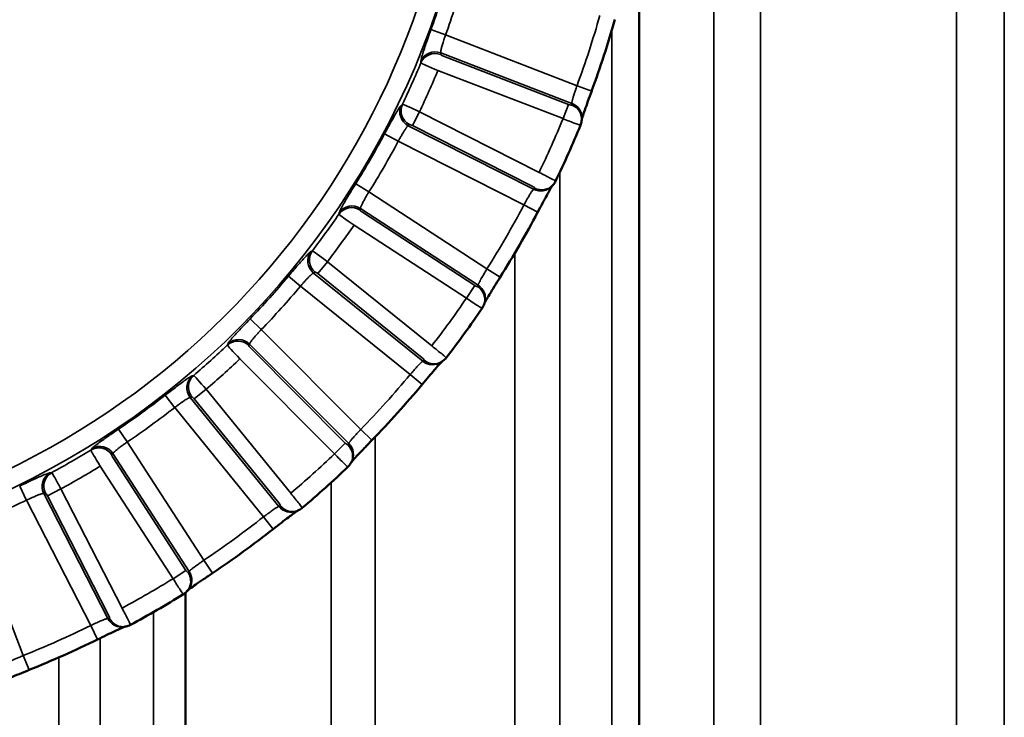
# Model space of a CAD drawing. Header units: millimetres. Extents: x 38 to 2514, y 38 to 1622.
# Tile 194 of 244: x 1755 to 1771, y 791 to 802. Entities that reach past the tile are written whole.
import ezdxf

# ---------------------------------------------------------------- set-up
doc = ezdxf.new("R2010")
doc.units = ezdxf.units.MM
doc.header["$LTSCALE"] = 7.692308
doc.layers.add('Visible (ISO)', color=7, linetype='Continuous', lineweight=50)
doc.layers.add('Visible Narrow (ISO)', color=7, linetype='Continuous', lineweight=35)

msp = doc.modelspace()

# ---------------------------------------------------------------- linework, layer by layer
at = {"layer": 'Visible (ISO)'}
for p, q in [((1765.162, 803.69), (1765.162, 775.343)), ((1757.873, 792.78), (1757.873, 775.343))]:
    msp.add_line(p, q, dxfattribs=at)
for radius, start, end in [(15.952, 339.8333, 344.1667), (15.984, 334.2345, 337.7655), (15.952, 327.8333, 332.1667), (15.984, 322.2345, 325.7655), (15.952, 315.8333, 320.1667), (15.984, 310.2345, 313.7655), (15.952, 303.8333, 308.1667), (15.984, 298.2345, 301.7655), (15.952, 291.8333, 296.1667)]:
    msp.add_arc((1749.423, 806.343), radius, start, end, dxfattribs=at)
for centre, major_axis in [((1763.548, 799.526), (-0.27, 0.131)), ((1761.822, 796.738), (-0.237, 0.184)), ((1759.554, 794.37), (-0.193, 0.23)), ((1756.844, 792.525), (-0.141, 0.265))]:
    msp.add_ellipse(centre, major_axis=major_axis, ratio=0.029972, start_param=3.14158, end_param=3.141675, dxfattribs=at)
for points, knots in [([(1764.398, 800.843), (1764.378, 800.788), (1764.357, 800.733), (1764.32, 800.63), (1764.303, 800.581), (1764.273, 800.496), (1764.261, 800.459), (1764.248, 800.418), (1764.244, 800.406), (1764.24, 800.391), (1764.238, 800.385), (1764.238, 800.382)], [0, 0, 0, 0, 0.01747251, 0.01747251, 0.03465599, 0.03465599, 0.05137648, 0.05137648, 0.05892111, 0.05892111, 0.0646299, 0.0646299, 0.0646299, 0.0646299]), ([(1763.766, 799.322), (1763.765, 799.322), (1763.765, 799.321), (1763.762, 799.317), (1763.758, 799.31), (1763.745, 799.289), (1763.735, 799.272), (1763.71, 799.228), (1763.693, 799.198), (1763.654, 799.127), (1763.631, 799.085), (1763.583, 798.994), (1763.556, 798.944), (1763.53, 798.894)], [0.01028054, 0.01028054, 0.01028054, 0.01028054, 0.01092592, 0.01092592, 0.01811354, 0.01811354, 0.02865696, 0.02865696, 0.04240446, 0.04240446, 0.05820343, 0.05820343, 0.0749753, 0.0749753, 0.0749753, 0.0749753]), ([(1762.927, 797.85), (1762.896, 797.801), (1762.865, 797.751), (1762.807, 797.658), (1762.78, 797.613), (1762.733, 797.536), (1762.713, 797.503), (1762.692, 797.465), (1762.686, 797.455), (1762.679, 797.44), (1762.676, 797.435), (1762.675, 797.432)], [0, 0, 0, 0, 0.01747251, 0.01747251, 0.03465599, 0.03465599, 0.05137648, 0.05137648, 0.05892111, 0.05892111, 0.0646299, 0.0646299, 0.0646299, 0.0646299]), ([(1761.993, 796.493), (1761.992, 796.493), (1761.992, 796.493), (1761.988, 796.489), (1761.982, 796.483), (1761.965, 796.465), (1761.952, 796.451), (1761.918, 796.413), (1761.896, 796.387), (1761.843, 796.326), (1761.812, 796.289), (1761.745, 796.211), (1761.709, 796.167), (1761.673, 796.124)], [0.01028054, 0.01028054, 0.01028054, 0.01028054, 0.01092592, 0.01092592, 0.01811354, 0.01811354, 0.02865696, 0.02865696, 0.04240446, 0.04240446, 0.05820343, 0.05820343, 0.0749753, 0.0749753, 0.0749753, 0.0749753]), ([(1760.866, 795.228), (1760.825, 795.186), (1760.784, 795.144), (1760.709, 795.065), (1760.673, 795.027), (1760.612, 794.962), (1760.585, 794.933), (1760.556, 794.9), (1760.549, 794.891), (1760.538, 794.879), (1760.535, 794.875), (1760.532, 794.872)], [0, 0, 0, 0, 0.01747251, 0.01747251, 0.03465598, 0.03465598, 0.05137648, 0.05137648, 0.05892111, 0.05892111, 0.0646299, 0.0646299, 0.0646299, 0.0646299]), ([(1759.67, 794.095), (1759.67, 794.095), (1759.669, 794.095), (1759.665, 794.092), (1759.658, 794.087), (1759.637, 794.073), (1759.622, 794.062), (1759.581, 794.032), (1759.553, 794.012), (1759.489, 793.963), (1759.451, 793.933), (1759.369, 793.87), (1759.325, 793.835), (1759.281, 793.801)], [0.01028054, 0.01028054, 0.01028054, 0.01028054, 0.01092592, 0.01092592, 0.01811354, 0.01811354, 0.02865696, 0.02865696, 0.04240446, 0.04240446, 0.05820343, 0.05820343, 0.0749753, 0.0749753, 0.0749753, 0.0749753]), ([(1758.305, 793.092), (1758.257, 793.059), (1758.208, 793.026), (1758.117, 792.965), (1758.074, 792.935), (1758.001, 792.884), (1757.969, 792.861), (1757.934, 792.835), (1757.925, 792.828), (1757.912, 792.818), (1757.907, 792.815), (1757.905, 792.813)], [0, 0, 0, 0, 0.01747251, 0.01747251, 0.03465598, 0.03465598, 0.05137648, 0.05137648, 0.05892111, 0.05892111, 0.0646299, 0.0646299, 0.0646299, 0.0646299]), ([(1756.9, 792.232), (1756.899, 792.232), (1756.899, 792.232), (1756.894, 792.23), (1756.886, 792.227), (1756.863, 792.218), (1756.846, 792.21), (1756.799, 792.189), (1756.768, 792.175), (1756.695, 792.14), (1756.652, 792.12), (1756.559, 792.075), (1756.508, 792.05), (1756.458, 792.025)], [0.01028047, 0.01028047, 0.01028047, 0.01028047, 0.01092575, 0.01092575, 0.0181133, 0.0181133, 0.02865691, 0.02865691, 0.04240426, 0.04240426, 0.05820319, 0.05820319, 0.0749753, 0.0749753, 0.0749753, 0.0749753]), ([(1755.356, 791.535), (1755.302, 791.513), (1755.247, 791.491), (1755.146, 791.449), (1755.098, 791.43), (1755.015, 791.395), (1754.979, 791.379), (1754.94, 791.361), (1754.929, 791.356), (1754.914, 791.349), (1754.909, 791.347), (1754.906, 791.345)], [0, 0, 0, 0, 0.01747251, 0.01747251, 0.03465598, 0.03465598, 0.05137648, 0.05137648, 0.05892111, 0.05892111, 0.0646299, 0.0646299, 0.0646299, 0.0646299])]:
    msp.add_open_spline(points, degree=3, knots=knots, dxfattribs=at)
for points in [[(1764.236, 800.365), (1764.234, 800.341), (1764.228, 800.317), (1764.218, 800.294)], [(1764.239, 800.392), (1764.238, 800.383), (1764.237, 800.374), (1764.236, 800.365)], [(1763.777, 799.334), (1763.771, 799.328), (1763.765, 799.321), (1763.759, 799.315)], [(1763.818, 799.395), (1763.807, 799.373), (1763.793, 799.352), (1763.777, 799.334)], [(1762.669, 797.416), (1762.662, 797.393), (1762.651, 797.371), (1762.638, 797.35)], [(1762.677, 797.441), (1762.675, 797.433), (1762.672, 797.424), (1762.669, 797.416)], [(1762.006, 796.503), (1761.999, 796.498), (1761.992, 796.493), (1761.985, 796.488)], [(1762.059, 796.554), (1762.044, 796.535), (1762.026, 796.517), (1762.006, 796.503)], [(1760.537, 794.88), (1760.533, 794.872), (1760.528, 794.865), (1760.524, 794.857)], [(1760.524, 794.857), (1760.512, 794.836), (1760.497, 794.816), (1760.479, 794.8)], [(1759.686, 794.102), (1759.677, 794.098), (1759.669, 794.095), (1759.661, 794.091)], [(1759.747, 794.141), (1759.729, 794.125), (1759.708, 794.112), (1759.686, 794.102)], [(1757.911, 792.82), (1757.905, 792.813), (1757.899, 792.807), (1757.893, 792.8)], [(1757.893, 792.8), (1757.877, 792.782), (1757.858, 792.766), (1757.838, 792.753)], [(1756.916, 792.236), (1756.908, 792.234), (1756.899, 792.232), (1756.89, 792.231)], [(1756.985, 792.261), (1756.963, 792.249), (1756.94, 792.241), (1756.916, 792.236)]]:
    msp.add_open_spline(points, degree=3, dxfattribs=at)
at = {"layer": 'Visible Narrow (ISO)'}
for p, q in [((1767.109, 929.943), (1767.109, 775.343)), ((1770.26, 927.247), (1770.26, 775.343)), ((1771.028, 924.943), (1771.028, 775.343)), ((1766.359, 775.343), (1766.359, 824.843)), ((1762.05, 801.745), (1761.815, 801.83)), ((1764.163, 800.929), (1762.05, 801.745)), ((1764.722, 801.822), (1764.722, 775.343)), ((1761.972, 801.43), (1761.972, 801.458)), ((1764.078, 800.645), (1761.972, 801.458)), ((1764.026, 800.629), (1762.015, 801.404)), ((1761.653, 801.295), (1761.653, 801.323)), ((1763.937, 800.399), (1761.927, 801.175)), ((1764.163, 800.929), (1764.398, 800.843)), ((1761.337, 800.613), (1761.357, 800.632)), ((1764.026, 800.629), (1763.937, 800.399)), ((1764.078, 800.645), (1764.076, 800.619)), ((1761.519, 800.289), (1761.63, 800.509)), ((1761.63, 800.509), (1763.552, 799.534)), ((1761.45, 800.285), (1761.471, 800.304)), ((1761.45, 800.285), (1763.463, 799.264)), ((1761.519, 800.289), (1763.441, 799.314)), ((1761.288, 800.036), (1761.069, 800.153)), ((1761.289, 800.036), (1763.309, 799.011)), ((1763.888, 799.541), (1763.888, 775.343)), ((1760.818, 799.22), (1760.606, 799.352)), ((1762.715, 797.983), (1760.818, 799.22)), ((1763.481, 799.283), (1763.463, 799.264)), ((1763.309, 799.011), (1763.53, 798.894)), ((1760.336, 798.863), (1760.342, 798.89)), ((1760.676, 798.928), (1760.682, 798.955)), ((1762.573, 797.723), (1760.682, 798.955)), ((1762.519, 797.717), (1760.714, 798.894)), ((1762.384, 797.511), (1760.579, 798.688)), ((1759.885, 798.261), (1759.909, 798.275)), ((1763.165, 798.241), (1763.165, 775.343)), ((1759.996, 797.907), (1760.151, 798.098)), ((1760.151, 798.098), (1761.828, 796.745)), ((1759.928, 797.917), (1759.952, 797.931)), ((1759.928, 797.917), (1761.685, 796.5)), ((1759.996, 797.907), (1761.673, 796.554)), ((1762.715, 797.983), (1762.927, 797.85)), ((1759.722, 797.703), (1759.528, 797.867)), ((1762.573, 797.723), (1762.566, 797.698)), ((1759.718, 797.707), (1761.481, 796.284)), ((1762.519, 797.717), (1762.384, 797.511)), ((1759.088, 797.007), (1758.908, 797.18)), ((1760.687, 795.402), (1759.088, 797.007)), ((1758.543, 796.757), (1758.554, 796.782)), ((1758.889, 796.75), (1758.901, 796.776)), ((1760.494, 795.177), (1758.901, 796.776)), ((1760.439, 795.183), (1758.918, 796.709)), ((1760.265, 795.009), (1758.744, 796.536)), ((1761.706, 796.515), (1761.685, 796.5)), ((1757.977, 796.263), (1758.003, 796.271)), ((1761.481, 796.284), (1761.673, 796.124)), ((1758.011, 795.893), (1758.202, 796.048)), ((1758.202, 796.048), (1759.561, 794.376)), ((1757.7, 795.752), (1757.544, 795.951)), ((1757.947, 795.917), (1757.973, 795.926)), ((1757.947, 795.917), (1759.37, 794.165)), ((1758.011, 795.893), (1759.37, 794.221)), ((1757.698, 795.755), (1759.126, 793.997)), ((1756.936, 795.201), (1756.796, 795.408)), ((1760.686, 795.403), (1760.866, 795.228)), ((1758.166, 793.299), (1756.936, 795.201)), ((1760.916, 795.279), (1760.916, 775.343)), ((1756.35, 795.071), (1756.367, 795.093)), ((1760.439, 795.183), (1760.265, 795.009)), ((1760.494, 795.177), (1760.481, 795.154)), ((1756.688, 794.992), (1756.704, 795.014)), ((1757.93, 793.119), (1756.704, 795.014)), ((1757.878, 793.137), (1756.708, 794.946)), ((1757.671, 793.003), (1756.501, 794.812)), ((1755.694, 794.705), (1755.721, 794.707)), ((1755.318, 794.262), (1755.207, 794.49)), ((1755.651, 794.336), (1755.87, 794.448)), ((1755.87, 794.448), (1756.851, 792.53)), ((1760.212, 775.343), (1760.212, 794.549)), ((1755.316, 794.266), (1756.348, 792.249)), ((1755.593, 794.373), (1755.621, 794.376)), ((1755.593, 794.373), (1756.621, 792.363)), ((1755.651, 794.336), (1756.632, 792.417)), ((1759.394, 794.176), (1759.37, 794.165)), ((1759.126, 793.997), (1759.281, 793.801)), ((1755.263, 791.767), (1754.455, 793.883)), ((1758.166, 793.299), (1758.305, 793.092)), ((1757.878, 793.137), (1757.671, 793.003)), ((1757.93, 793.119), (1757.913, 793.1)), ((1756.647, 792.369), (1756.621, 792.363)), ((1757.356, 792.466), (1757.356, 775.343)), ((1756.348, 792.249), (1756.458, 792.025)), ((1756.5, 792.046), (1756.5, 775.343)), ((1755.263, 791.767), (1755.356, 791.535)), ((1755.836, 791.736), (1755.836, 775.343))]:
    msp.add_line(p, q, dxfattribs=at)
msp.add_circle((1749.423, 806.343), 13.165, dxfattribs=at)
for radius, start, end in [(12.865, 281.7609, 78.2391), (13.188, 339.9907, 344.0093), (13.438, 339.9907, 344.0093), (15.702, 339.8333, 344.1667), (13.23, 334.4268, 337.5732), (13.53, 334.4567, 337.5433), (15.684, 334.2703, 337.7297), (13.188, 327.9907, 332.0093), (13.438, 327.9907, 332.0093), (15.702, 327.8333, 332.1667), (13.23, 322.4268, 325.5732), (13.53, 322.4567, 325.5433), (13.188, 315.9907, 320.0093), (13.438, 315.9907, 320.0093), (15.684, 322.2703, 325.7297), (13.23, 310.4268, 313.5732), (13.53, 310.4567, 313.5433), (15.702, 315.8333, 320.1667), (13.188, 303.9907, 308.0093), (13.438, 303.9907, 308.0093), (13.23, 298.4268, 301.5732), (15.684, 310.2703, 313.7297), (13.53, 298.4567, 301.5433), (13.438, 291.9907, 296.0093), (15.702, 303.8333, 308.1667), (15.684, 298.2703, 301.7297), (15.702, 291.8333, 296.1667)]:
    msp.add_arc((1749.423, 806.343), radius, start, end, dxfattribs=at)
for centre, major_axis, ratio, start_param, end_param in [((1761.884, 801.228), (-0.25, 0.002), 0.982722, 4.358933, 5.89676), ((1761.883, 801.2), (-0.25, 0.003), 0.982743, 4.360586, 5.896514), ((1762.019, 801.412), (-0.0467, 0.018), 0.176261, 0.065616, 1.565624), ((1761.93, 801.183), (-0.278, 0.114), 0.028769, 0.06972, 1.5707), ((1761.562, 800.505), (-0.169, 0.184), 0.982722, 0.386424, 1.924252), ((1761.582, 800.524), (-0.169, 0.184), 0.982743, 0.386672, 1.9226), ((1761.627, 800.501), (-0.27, 0.13), 0.028764, 4.712483, 6.213466), ((1764.029, 800.637), (-0.0467, 0.018), 0.176333, 1.56749, 3.190122), ((1763.987, 800.389), (0.249, -0.024), 0.983666, 0, 1.304318), ((1763.99, 800.416), (0.249, -0.024), 0.983653, 0, 1.302871), ((1761.515, 800.281), (-0.0446, 0.0227), 0.176316, 4.717087, 6.217428), ((1763.94, 800.407), (-0.278, 0.113), 0.029968, 1.570706, 3.141539), ((1763.548, 799.526), (-0.27, 0.131), 0.029972, 3.141675, 4.712476), ((1763.437, 799.306), (-0.0446, 0.0227), 0.176224, 3.092726, 4.715655), ((1763.575, 799.484), (0.184, -0.169), 0.983653, 4.980313, 6.283184), ((1763.592, 799.503), (0.185, -0.169), 0.983666, 4.978868, 6.283144), ((1760.542, 798.722), (-0.244, 0.055), 0.982743, 4.360586, 5.896514), ((1760.548, 798.749), (-0.244, 0.054), 0.982722, 4.358933, 5.89676), ((1760.584, 798.695), (-0.248, 0.169), 0.028769, 0.06972, 1.5707), ((1760.719, 798.901), (-0.042, 0.0273), 0.176261, 0.065616, 1.565624), ((1760.083, 798.109), (-0.127, 0.215), 0.982722, 0.386424, 1.924252), ((1760.107, 798.123), (-0.127, 0.215), 0.982743, 0.386672, 1.9226), ((1760.145, 798.091), (-0.237, 0.184), 0.028764, 4.712483, 6.213466), ((1759.991, 797.9), (-0.0389, 0.0315), 0.176316, 4.717087, 6.217428), ((1762.439, 797.516), (0.238, -0.075), 0.983653, 0, 1.302871), ((1762.523, 797.725), (-0.0419, 0.0273), 0.176333, 1.567493, 3.190121), ((1762.431, 797.492), (0.238, -0.076), 0.983666, 0, 1.304318), ((1762.389, 797.519), (-0.248, 0.168), 0.029968, 1.570706, 3.141539), ((1758.714, 796.577), (-0.227, 0.104), 0.982743, 4.360586, 5.896514), ((1758.726, 796.602), (-0.227, 0.104), 0.982722, 4.358933, 5.89676), ((1758.75, 796.542), (-0.207, 0.217), 0.028769, 0.06972, 1.5707), ((1758.925, 796.715), (-0.0354, 0.0354), 0.176261, 0.065616, 1.565622), ((1761.822, 796.738), (-0.237, 0.184), 0.029972, 3.141675, 4.712476), ((1761.668, 796.547), (-0.0389, 0.0314), 0.176224, 3.092726, 4.715655), ((1761.839, 796.691), (0.145, -0.204), 0.983653, 4.980313, 6.283184), ((1761.861, 796.706), (0.145, -0.203), 0.983666, 4.978868, 6.283144), ((1758.138, 796.072), (-0.079, 0.237), 0.982722, 0.386424, 1.924252), ((1758.164, 796.081), (-0.08, 0.237), 0.982743, 0.386672, 1.9226), ((1758.196, 796.042), (-0.194, 0.229), 0.028764, 4.712483, 6.213466), ((1758.004, 795.887), (-0.0315, 0.0389), 0.176316, 4.717087, 6.217428), ((1756.481, 794.858), (-0.201, 0.149), 0.982743, 4.360586, 5.896514), ((1756.508, 794.817), (-0.158, 0.255), 0.028769, 0.06972, 1.5707), ((1756.498, 794.881), (-0.201, 0.149), 0.982722, 4.358933, 5.89676), ((1760.445, 795.189), (-0.0353, 0.0354), 0.176333, 1.567486, 3.190123), ((1760.307, 794.98), (0.217, -0.123), 0.983666, 0, 1.304318), ((1760.32, 795.003), (0.218, -0.123), 0.983653, 0, 1.302871), ((1756.715, 794.95), (-0.0272, 0.042), 0.176261, 0.065616, 1.565624), ((1760.271, 795.016), (-0.208, 0.216), 0.029968, 1.570706, 3.141539), ((1755.812, 794.485), (-0.028, 0.248), 0.982722, 0.386424, 1.924252), ((1755.84, 794.488), (-0.029, 0.248), 0.982743, 0.386672, 1.9226), ((1755.862, 794.444), (-0.142, 0.264), 0.028764, 4.712483, 6.213466), ((1755.643, 794.331), (-0.0228, 0.0446), 0.176316, 4.717087, 6.217428), ((1759.554, 794.37), (-0.193, 0.23), 0.029972, 3.141675, 4.712476), ((1759.363, 794.215), (-0.0315, 0.0388), 0.176224, 3.092726, 4.715655), ((1759.561, 794.321), (0.1, -0.229), 0.983653, 4.980313, 6.283184), ((1759.585, 794.331), (0.1, -0.229), 0.983666, 4.978868, 6.283144), ((1757.886, 793.141), (-0.0272, 0.042), 0.176333, 1.567486, 3.190123), ((1757.679, 793.008), (-0.159, 0.255), 0.029968, 1.570706, 3.141539), ((1757.706, 792.966), (0.187, -0.166), 0.983666, 0, 1.304318), ((1757.724, 792.985), (0.187, -0.166), 0.983653, 0, 1.302871), ((1756.844, 792.525), (-0.141, 0.265), 0.029972, 3.141675, 4.712476), ((1756.84, 792.475), (0.05, -0.245), 0.983653, 4.980313, 6.283184), ((1756.625, 792.413), (-0.0228, 0.0446), 0.176224, 3.092726, 4.715655), ((1756.866, 792.481), (0.05, -0.245), 0.983666, 4.978868, 6.283144)]:
    msp.add_ellipse(centre, major_axis=major_axis, ratio=ratio, start_param=start_param, end_param=end_param, dxfattribs=at)
for points, knots in [([(1761.653, 801.323), (1761.653, 801.333), (1761.656, 801.349), (1761.661, 801.37), (1761.666, 801.391), (1761.674, 801.418), (1761.684, 801.449), (1761.693, 801.48), (1761.705, 801.515), (1761.718, 801.555), (1761.729, 801.587), (1761.741, 801.621), (1761.753, 801.657), (1761.757, 801.667), (1761.76, 801.676), (1761.764, 801.686), (1761.78, 801.732), (1761.797, 801.78), (1761.815, 801.83)], [0, 0, 0, 0, 0.2, 0.2, 0.2, 0.4, 0.4, 0.4, 0.6, 0.6, 0.6, 0.757686, 0.757686, 0.757686, 0.8, 0.8, 0.8, 1, 1, 1, 1]), ([(1761.972, 801.458), (1761.971, 801.462), (1761.971, 801.467), (1761.972, 801.477), (1761.972, 801.481), (1761.974, 801.492), (1761.975, 801.5), (1761.979, 801.515), (1761.98, 801.523), (1761.985, 801.539), (1761.987, 801.549), (1761.993, 801.569), (1761.996, 801.579), (1762.003, 801.602), (1762.006, 801.614), (1762.014, 801.638), (1762.018, 801.651), (1762.027, 801.679), (1762.032, 801.694), (1762.041, 801.721), (1762.046, 801.733), (1762.05, 801.745)], [0, 0, 0, 0, 0.132591, 0.132591, 0.2, 0.2, 0.311618, 0.311618, 0.4, 0.4, 0.5, 0.5, 0.6, 0.6, 0.7, 0.7, 0.8, 0.8, 0.913661, 0.913661, 1, 1, 1, 1]), ([(1764.163, 800.929), (1764.158, 800.915), (1764.153, 800.902), (1764.145, 800.878), (1764.142, 800.868), (1764.135, 800.848), (1764.131, 800.837), (1764.124, 800.817), (1764.121, 800.807), (1764.117, 800.796), (1764.117, 800.795), (1764.112, 800.781), (1764.109, 800.769), (1764.103, 800.752), (1764.101, 800.745), (1764.097, 800.732), (1764.095, 800.725), (1764.091, 800.712), (1764.089, 800.706), (1764.088, 800.699), (1764.088, 800.699), (1764.086, 800.693), (1764.085, 800.688), (1764.083, 800.679), (1764.082, 800.675), (1764.081, 800.67), (1764.08, 800.668), (1764.079, 800.662), (1764.079, 800.658), (1764.078, 800.65), (1764.078, 800.648), (1764.078, 800.645)], [0, 0, 0, 0, 0.0959981, 0.0959981, 0.1666667, 0.1666667, 0.24313, 0.24313, 0.3197648, 0.3197648, 0.3333333, 0.3333333, 0.4361926, 0.4361926, 0.5, 0.5, 0.5790764, 0.5790764, 0.660193, 0.660193, 0.6666667, 0.6666667, 0.7386144, 0.7386144, 0.8083928, 0.8083928, 0.8333333, 0.8333333, 0.921459, 0.921459, 1, 1, 1, 1]), ([(1761.069, 800.153), (1761.09, 800.194), (1761.111, 800.233), (1761.132, 800.271), (1761.136, 800.278), (1761.139, 800.284), (1761.142, 800.29), (1761.166, 800.334), (1761.19, 800.377), (1761.211, 800.414), (1761.228, 800.445), (1761.244, 800.472), (1761.257, 800.495), (1761.26, 800.499), (1761.263, 800.504), (1761.265, 800.508), (1761.281, 800.534), (1761.294, 800.556), (1761.306, 800.574), (1761.319, 800.592), (1761.329, 800.606), (1761.337, 800.613)], [0, 0, 0, 0, 0.171583, 0.171583, 0.171583, 0.2, 0.2, 0.2, 0.4, 0.4, 0.4, 0.567755, 0.567755, 0.567755, 0.6, 0.6, 0.6, 0.8, 0.8, 0.8, 1, 1, 1, 1]), ([(1761.289, 800.036), (1761.296, 800.049), (1761.303, 800.062), (1761.317, 800.087), (1761.324, 800.099), (1761.337, 800.121), (1761.342, 800.13), (1761.352, 800.148), (1761.357, 800.156), (1761.365, 800.17), (1761.368, 800.175), (1761.377, 800.188), (1761.382, 800.197), (1761.392, 800.212), (1761.397, 800.22), (1761.402, 800.228), (1761.403, 800.229), (1761.407, 800.235), (1761.41, 800.24), (1761.417, 800.249), (1761.42, 800.253), (1761.425, 800.26), (1761.427, 800.263), (1761.433, 800.27), (1761.436, 800.274), (1761.443, 800.28), (1761.446, 800.283), (1761.449, 800.285), (1761.45, 800.285), (1761.45, 800.285)], [0, 0, 0, 0, 0.1, 0.1, 0.2, 0.2, 0.275986, 0.275986, 0.352358, 0.352358, 0.4, 0.4, 0.489358, 0.489358, 0.583724, 0.583724, 0.6, 0.6, 0.671409, 0.671409, 0.741635, 0.741635, 0.8, 0.8, 0.889332, 0.889332, 0.980273, 0.980273, 1, 1, 1, 1]), ([(1760.342, 798.89), (1760.344, 798.899), (1760.35, 798.914), (1760.36, 798.934), (1760.369, 798.954), (1760.382, 798.978), (1760.398, 799.007), (1760.414, 799.035), (1760.433, 799.067), (1760.454, 799.103), (1760.471, 799.132), (1760.49, 799.163), (1760.51, 799.196), (1760.515, 799.204), (1760.52, 799.213), (1760.526, 799.222), (1760.551, 799.264), (1760.578, 799.307), (1760.606, 799.352)], [0, 0, 0, 0, 0.2, 0.2, 0.2, 0.4, 0.4, 0.4, 0.6, 0.6, 0.6, 0.757278, 0.757278, 0.757278, 0.8, 0.8, 0.8, 1, 1, 1, 1]), ([(1760.682, 798.955), (1760.682, 798.959), (1760.683, 798.965), (1760.686, 798.975), (1760.687, 798.978), (1760.691, 798.989), (1760.694, 798.996), (1760.701, 799.01), (1760.704, 799.017), (1760.711, 799.033), (1760.716, 799.041), (1760.725, 799.06), (1760.731, 799.069), (1760.742, 799.09), (1760.748, 799.101), (1760.761, 799.123), (1760.768, 799.135), (1760.782, 799.16), (1760.79, 799.174), (1760.805, 799.199), (1760.811, 799.209), (1760.818, 799.22)], [0, 0, 0, 0, 0.133399, 0.133399, 0.2, 0.2, 0.311533, 0.311533, 0.4, 0.4, 0.5, 0.5, 0.6, 0.6, 0.7, 0.7, 0.8, 0.8, 0.913803, 0.913803, 1, 1, 1, 1]), ([(1763.463, 799.264), (1763.46, 799.262), (1763.456, 799.257), (1763.449, 799.249), (1763.448, 799.247), (1763.442, 799.239), (1763.437, 799.233), (1763.429, 799.22), (1763.425, 799.214), (1763.416, 799.2), (1763.411, 799.191), (1763.4, 799.174), (1763.395, 799.164), (1763.383, 799.144), (1763.377, 799.134), (1763.365, 799.113), (1763.359, 799.102), (1763.352, 799.089), (1763.351, 799.088), (1763.343, 799.073), (1763.335, 799.058), (1763.321, 799.033), (1763.315, 799.022), (1763.309, 799.011)], [0.0000002, 0.0000002, 0.0000002, 0.0000002, 0.1566412, 0.1566412, 0.2, 0.2, 0.3152143, 0.3152143, 0.4, 0.4, 0.5, 0.5, 0.6, 0.6, 0.6945974, 0.6945974, 0.7898737, 0.7898737, 0.8, 0.8, 0.9145153, 0.9145153, 1, 1, 1, 1]), ([(1759.527, 797.867), (1759.557, 797.903), (1759.586, 797.937), (1759.614, 797.97), (1759.619, 797.975), (1759.623, 797.98), (1759.628, 797.986), (1759.651, 798.012), (1759.673, 798.038), (1759.694, 798.062), (1759.703, 798.073), (1759.712, 798.083), (1759.721, 798.093), (1759.744, 798.12), (1759.765, 798.142), (1759.783, 798.162), (1759.786, 798.166), (1759.79, 798.17), (1759.793, 798.173), (1759.814, 798.196), (1759.832, 798.214), (1759.847, 798.229), (1759.863, 798.244), (1759.876, 798.256), (1759.885, 798.261)], [0, 0, 0, 0, 0.171584, 0.171584, 0.171584, 0.2, 0.2, 0.2, 0.339011, 0.339011, 0.339011, 0.4, 0.4, 0.4, 0.567758, 0.567758, 0.567758, 0.6, 0.6, 0.6, 0.8, 0.8, 0.8, 1, 1, 1, 1]), ([(1759.718, 797.707), (1759.728, 797.718), (1759.738, 797.729), (1759.757, 797.751), (1759.766, 797.761), (1759.783, 797.78), (1759.79, 797.788), (1759.804, 797.803), (1759.81, 797.81), (1759.821, 797.822), (1759.825, 797.826), (1759.836, 797.837), (1759.843, 797.845), (1759.856, 797.858), (1759.862, 797.864), (1759.869, 797.871), (1759.87, 797.872), (1759.876, 797.877), (1759.88, 797.881), (1759.888, 797.888), (1759.891, 797.892), (1759.898, 797.897), (1759.901, 797.9), (1759.908, 797.906), (1759.912, 797.909), (1759.92, 797.913), (1759.923, 797.915), (1759.927, 797.917), (1759.928, 797.917), (1759.928, 797.917)], [0, 0, 0, 0, 0.1, 0.1, 0.2, 0.2, 0.275987, 0.275987, 0.352358, 0.352358, 0.4, 0.4, 0.48936, 0.48936, 0.583729, 0.583729, 0.6, 0.6, 0.671408, 0.671408, 0.741635, 0.741635, 0.8, 0.8, 0.889331, 0.889331, 0.980272, 0.980272, 1, 1, 1, 1]), ([(1762.715, 797.983), (1762.708, 797.97), (1762.7, 797.958), (1762.687, 797.937), (1762.682, 797.928), (1762.671, 797.909), (1762.665, 797.9), (1762.654, 797.881), (1762.649, 797.872), (1762.643, 797.862), (1762.642, 797.861), (1762.635, 797.848), (1762.629, 797.837), (1762.62, 797.822), (1762.617, 797.816), (1762.61, 797.804), (1762.606, 797.797), (1762.6, 797.785), (1762.597, 797.779), (1762.594, 797.774), (1762.594, 797.773), (1762.591, 797.768), (1762.589, 797.763), (1762.585, 797.755), (1762.583, 797.751), (1762.581, 797.746), (1762.58, 797.745), (1762.578, 797.739), (1762.576, 797.735), (1762.574, 797.728), (1762.574, 797.725), (1762.573, 797.723)], [0, 0, 0, 0, 0.0959981, 0.0959981, 0.1666667, 0.1666667, 0.24313, 0.24313, 0.3197648, 0.3197648, 0.3333333, 0.3333333, 0.4361926, 0.4361926, 0.5, 0.5, 0.5790765, 0.5790765, 0.6601931, 0.6601931, 0.6666667, 0.6666667, 0.7386144, 0.7386144, 0.8083928, 0.8083928, 0.8333333, 0.8333333, 0.921459, 0.921459, 1, 1, 1, 1]), ([(1758.554, 796.782), (1758.558, 796.791), (1758.567, 796.805), (1758.58, 796.822), (1758.594, 796.839), (1758.612, 796.861), (1758.633, 796.885), (1758.654, 796.909), (1758.679, 796.937), (1758.708, 796.968), (1758.73, 796.993), (1758.755, 797.019), (1758.781, 797.047), (1758.788, 797.054), (1758.796, 797.062), (1758.803, 797.069), (1758.836, 797.105), (1758.871, 797.141), (1758.908, 797.18)], [0, 0, 0, 0, 0.2, 0.2, 0.2, 0.4, 0.4, 0.4, 0.6, 0.6, 0.6, 0.75769, 0.75769, 0.75769, 0.8, 0.8, 0.8, 1, 1, 1, 1]), ([(1758.901, 796.776), (1758.901, 796.78), (1758.903, 796.785), (1758.908, 796.794), (1758.91, 796.797), (1758.916, 796.807), (1758.921, 796.813), (1758.93, 796.826), (1758.934, 796.832), (1758.945, 796.845), (1758.951, 796.853), (1758.964, 796.869), (1758.971, 796.877), (1758.987, 796.895), (1758.995, 796.904), (1759.012, 796.924), (1759.021, 796.934), (1759.041, 796.956), (1759.051, 796.967), (1759.071, 796.988), (1759.079, 796.997), (1759.088, 797.007)], [0, 0, 0, 0, 0.132587, 0.132587, 0.2, 0.2, 0.311615, 0.311615, 0.4, 0.4, 0.5, 0.5, 0.6, 0.6, 0.7, 0.7, 0.8, 0.8, 0.913661, 0.913661, 1, 1, 1, 1]), ([(1761.685, 796.5), (1761.681, 796.498), (1761.676, 796.494), (1761.668, 796.488), (1761.666, 796.486), (1761.659, 796.48), (1761.653, 796.474), (1761.642, 796.463), (1761.637, 796.458), (1761.625, 796.446), (1761.619, 796.439), (1761.604, 796.424), (1761.597, 796.416), (1761.582, 796.399), (1761.574, 796.39), (1761.557, 796.372), (1761.549, 796.362), (1761.539, 796.351), (1761.538, 796.35), (1761.527, 796.337), (1761.516, 796.325), (1761.497, 796.303), (1761.489, 796.294), (1761.481, 796.284)], [0.0000002, 0.0000002, 0.0000002, 0.0000002, 0.1566373, 0.1566373, 0.2, 0.2, 0.3152107, 0.3152107, 0.4, 0.4, 0.5, 0.5, 0.6, 0.6, 0.6946001, 0.6946001, 0.7898794, 0.7898794, 0.8, 0.8, 0.9145156, 0.9145156, 1, 1, 1, 1]), ([(1757.544, 795.952), (1757.581, 795.98), (1757.616, 796.007), (1757.65, 796.034), (1757.656, 796.038), (1757.662, 796.042), (1757.667, 796.047), (1757.695, 796.068), (1757.722, 796.089), (1757.748, 796.108), (1757.759, 796.116), (1757.77, 796.124), (1757.78, 796.132), (1757.809, 796.153), (1757.834, 796.171), (1757.856, 796.187), (1757.86, 796.19), (1757.864, 796.193), (1757.868, 796.196), (1757.893, 796.214), (1757.914, 796.228), (1757.933, 796.239), (1757.951, 796.251), (1757.967, 796.259), (1757.977, 796.263)], [0, 0, 0, 0, 0.171584, 0.171584, 0.171584, 0.2, 0.2, 0.2, 0.339011, 0.339011, 0.339011, 0.4, 0.4, 0.4, 0.567759, 0.567759, 0.567759, 0.6, 0.6, 0.6, 0.8, 0.8, 0.8, 1, 1, 1, 1]), ([(1757.698, 795.755), (1757.71, 795.764), (1757.721, 795.773), (1757.744, 795.79), (1757.756, 795.798), (1757.776, 795.813), (1757.785, 795.819), (1757.801, 795.831), (1757.809, 795.837), (1757.822, 795.846), (1757.827, 795.849), (1757.84, 795.858), (1757.848, 795.864), (1757.864, 795.874), (1757.871, 795.879), (1757.88, 795.884), (1757.881, 795.885), (1757.887, 795.889), (1757.892, 795.892), (1757.901, 795.897), (1757.906, 795.9), (1757.913, 795.904), (1757.917, 795.906), (1757.925, 795.91), (1757.929, 795.912), (1757.938, 795.915), (1757.942, 795.916), (1757.946, 795.917), (1757.946, 795.917), (1757.947, 795.917)], [0, 0, 0, 0, 0.1, 0.1, 0.2, 0.2, 0.275987, 0.275987, 0.352359, 0.352359, 0.4, 0.4, 0.48936, 0.48936, 0.58373, 0.58373, 0.6, 0.6, 0.671408, 0.671408, 0.741635, 0.741635, 0.8, 0.8, 0.889331, 0.889331, 0.980272, 0.980272, 1, 1, 1, 1]), ([(1756.367, 795.093), (1756.372, 795.101), (1756.384, 795.112), (1756.401, 795.126), (1756.418, 795.14), (1756.439, 795.157), (1756.465, 795.177), (1756.491, 795.196), (1756.521, 795.218), (1756.556, 795.243), (1756.583, 795.262), (1756.613, 795.283), (1756.644, 795.304), (1756.653, 795.31), (1756.661, 795.316), (1756.67, 795.322), (1756.71, 795.35), (1756.752, 795.378), (1756.796, 795.408)], [0, 0, 0, 0, 0.2, 0.2, 0.2, 0.4, 0.4, 0.4, 0.6, 0.6, 0.6, 0.75769, 0.75769, 0.75769, 0.8, 0.8, 0.8, 1, 1, 1, 1]), ([(1760.687, 795.402), (1760.677, 795.391), (1760.667, 795.381), (1760.65, 795.363), (1760.642, 795.355), (1760.628, 795.339), (1760.62, 795.331), (1760.606, 795.315), (1760.599, 795.308), (1760.591, 795.299), (1760.59, 795.298), (1760.58, 795.287), (1760.572, 795.278), (1760.56, 795.264), (1760.555, 795.259), (1760.546, 795.248), (1760.542, 795.243), (1760.533, 795.233), (1760.529, 795.228), (1760.525, 795.222), (1760.524, 795.222), (1760.521, 795.218), (1760.517, 795.214), (1760.512, 795.206), (1760.509, 795.203), (1760.506, 795.198), (1760.505, 795.197), (1760.502, 795.192), (1760.499, 795.188), (1760.496, 795.182), (1760.495, 795.179), (1760.494, 795.177)], [0, 0, 0, 0, 0.095998, 0.095998, 0.1666667, 0.1666667, 0.2431299, 0.2431299, 0.3197647, 0.3197647, 0.3333333, 0.3333333, 0.4361924, 0.4361924, 0.5, 0.5, 0.5790764, 0.5790764, 0.660193, 0.660193, 0.6666667, 0.6666667, 0.7386144, 0.7386144, 0.8083929, 0.8083929, 0.8333333, 0.8333333, 0.9214591, 0.9214591, 1, 1, 1, 1]), ([(1756.704, 795.014), (1756.706, 795.018), (1756.709, 795.023), (1756.716, 795.031), (1756.718, 795.033), (1756.726, 795.041), (1756.732, 795.047), (1756.743, 795.057), (1756.749, 795.062), (1756.762, 795.073), (1756.77, 795.079), (1756.786, 795.092), (1756.795, 795.099), (1756.813, 795.113), (1756.823, 795.121), (1756.844, 795.136), (1756.855, 795.144), (1756.879, 795.161), (1756.892, 795.17), (1756.915, 795.187), (1756.925, 795.194), (1756.936, 795.201)], [0, 0, 0, 0, 0.132587, 0.132587, 0.2, 0.2, 0.311615, 0.311615, 0.4, 0.4, 0.5, 0.5, 0.6, 0.6, 0.7, 0.7, 0.8, 0.8, 0.913661, 0.913661, 1, 1, 1, 1]), ([(1755.206, 794.49), (1755.248, 794.511), (1755.288, 794.53), (1755.327, 794.548), (1755.334, 794.552), (1755.34, 794.555), (1755.347, 794.558), (1755.378, 794.573), (1755.409, 794.587), (1755.438, 794.601), (1755.451, 794.607), (1755.463, 794.612), (1755.475, 794.618), (1755.507, 794.633), (1755.535, 794.645), (1755.56, 794.656), (1755.565, 794.658), (1755.569, 794.66), (1755.574, 794.662), (1755.602, 794.674), (1755.626, 794.683), (1755.646, 794.691), (1755.666, 794.698), (1755.684, 794.703), (1755.694, 794.705)], [0, 0, 0, 0, 0.171584, 0.171584, 0.171584, 0.2, 0.2, 0.2, 0.339011, 0.339011, 0.339011, 0.4, 0.4, 0.4, 0.567759, 0.567759, 0.567759, 0.6, 0.6, 0.6, 0.8, 0.8, 0.8, 1, 1, 1, 1]), ([(1755.316, 794.266), (1755.329, 794.272), (1755.342, 794.278), (1755.369, 794.29), (1755.382, 794.296), (1755.404, 794.306), (1755.414, 794.311), (1755.433, 794.319), (1755.442, 794.323), (1755.456, 794.329), (1755.462, 794.331), (1755.476, 794.337), (1755.485, 794.341), (1755.503, 794.348), (1755.511, 794.351), (1755.52, 794.355), (1755.522, 794.355), (1755.529, 794.358), (1755.534, 794.36), (1755.544, 794.363), (1755.549, 794.365), (1755.557, 794.367), (1755.561, 794.368), (1755.57, 794.37), (1755.575, 794.371), (1755.584, 794.373), (1755.588, 794.373), (1755.592, 794.373), (1755.592, 794.373), (1755.593, 794.373)], [0, 0, 0, 0, 0.1, 0.1, 0.2, 0.2, 0.275987, 0.275987, 0.352359, 0.352359, 0.4, 0.4, 0.48936, 0.48936, 0.58373, 0.58373, 0.6, 0.6, 0.671408, 0.671408, 0.741635, 0.741635, 0.8, 0.8, 0.889331, 0.889331, 0.980272, 0.980272, 1, 1, 1, 1]), ([(1759.37, 794.165), (1759.366, 794.165), (1759.36, 794.162), (1759.351, 794.157), (1759.349, 794.156), (1759.341, 794.151), (1759.334, 794.147), (1759.321, 794.139), (1759.315, 794.135), (1759.301, 794.126), (1759.293, 794.12), (1759.276, 794.108), (1759.267, 794.102), (1759.248, 794.089), (1759.239, 794.082), (1759.219, 794.067), (1759.209, 794.059), (1759.197, 794.051), (1759.196, 794.05), (1759.182, 794.039), (1759.169, 794.03), (1759.146, 794.012), (1759.136, 794.005), (1759.126, 793.997)], [0.0000002, 0.0000002, 0.0000002, 0.0000002, 0.1566425, 0.1566425, 0.2, 0.2, 0.3152137, 0.3152137, 0.4, 0.4, 0.5, 0.5, 0.6, 0.6, 0.6945978, 0.6945978, 0.7898744, 0.7898744, 0.8, 0.8, 0.9145156, 0.9145156, 1, 1, 1, 1]), ([(1758.166, 793.299), (1758.154, 793.291), (1758.142, 793.283), (1758.121, 793.268), (1758.113, 793.262), (1758.095, 793.25), (1758.086, 793.244), (1758.069, 793.231), (1758.06, 793.225), (1758.051, 793.218), (1758.049, 793.217), (1758.037, 793.209), (1758.028, 793.202), (1758.013, 793.191), (1758.008, 793.187), (1757.997, 793.178), (1757.991, 793.174), (1757.98, 793.165), (1757.975, 793.161), (1757.97, 793.157), (1757.97, 793.157), (1757.965, 793.153), (1757.961, 793.15), (1757.954, 793.144), (1757.951, 793.141), (1757.947, 793.138), (1757.946, 793.137), (1757.941, 793.132), (1757.938, 793.129), (1757.933, 793.124), (1757.932, 793.121), (1757.93, 793.119)], [0, 0, 0, 0, 0.0959977, 0.0959977, 0.1666667, 0.1666667, 0.2431298, 0.2431298, 0.3197644, 0.3197644, 0.3333333, 0.3333333, 0.4361919, 0.4361919, 0.5, 0.5, 0.5790763, 0.5790763, 0.6601928, 0.6601928, 0.6666667, 0.6666667, 0.7386144, 0.7386144, 0.808393, 0.808393, 0.8333333, 0.8333333, 0.9214592, 0.9214592, 1, 1, 1, 1]), ([(1756.621, 792.363), (1756.617, 792.363), (1756.611, 792.362), (1756.601, 792.359), (1756.598, 792.359), (1756.589, 792.356), (1756.581, 792.353), (1756.567, 792.348), (1756.56, 792.345), (1756.545, 792.339), (1756.536, 792.335), (1756.517, 792.327), (1756.507, 792.323), (1756.485, 792.313), (1756.474, 792.308), (1756.45, 792.297), (1756.438, 792.292), (1756.411, 792.279), (1756.396, 792.272), (1756.37, 792.26), (1756.359, 792.255), (1756.348, 792.249)], [0.0000002, 0.0000002, 0.0000002, 0.0000002, 0.1558952, 0.1558952, 0.2, 0.2, 0.3167974, 0.3167974, 0.4, 0.4, 0.5, 0.5, 0.6, 0.6, 0.7, 0.7, 0.8, 0.8, 0.9146977, 0.9146977, 1, 1, 1, 1]), ([(1755.263, 791.767), (1755.249, 791.761), (1755.236, 791.755), (1755.213, 791.746), (1755.203, 791.741), (1755.184, 791.733), (1755.173, 791.729), (1755.154, 791.72), (1755.144, 791.716), (1755.134, 791.711), (1755.132, 791.711), (1755.119, 791.705), (1755.107, 791.7), (1755.091, 791.692), (1755.085, 791.689), (1755.072, 791.683), (1755.066, 791.68), (1755.053, 791.674), (1755.048, 791.671), (1755.042, 791.668), (1755.041, 791.668), (1755.036, 791.666), (1755.032, 791.663), (1755.024, 791.659), (1755.02, 791.657), (1755.015, 791.654), (1755.014, 791.653), (1755.009, 791.65), (1755.005, 791.647), (1754.999, 791.643), (1754.997, 791.641), (1754.995, 791.639)], [0, 0, 0, 0, 0.095997, 0.095997, 0.1666667, 0.1666667, 0.2431294, 0.2431294, 0.3197637, 0.3197637, 0.3333333, 0.3333333, 0.4361905, 0.4361905, 0.5, 0.5, 0.5790761, 0.5790761, 0.6601923, 0.6601923, 0.6666667, 0.6666667, 0.7386146, 0.7386146, 0.8083933, 0.8083933, 0.8333333, 0.8333333, 0.9214594, 0.9214594, 1, 1, 1, 1])]:
    msp.add_open_spline(points, degree=3, knots=knots, dxfattribs=at)

doc.saveas('drawing.dxf')
